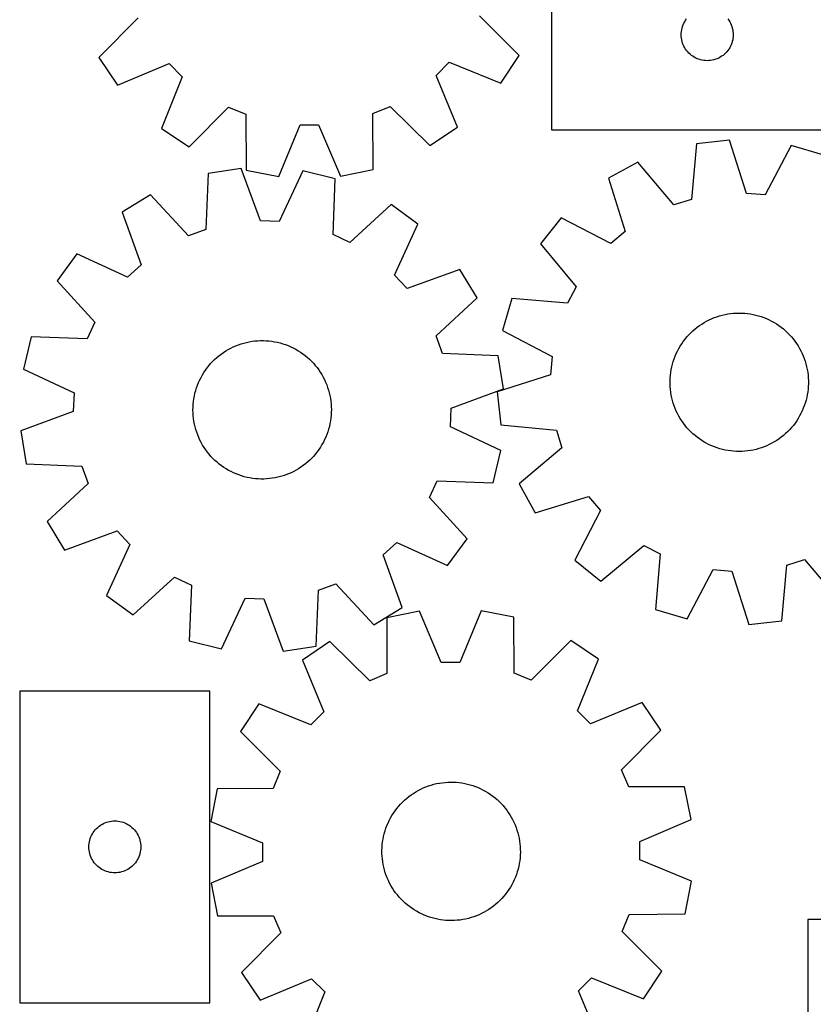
# Model space of a CAD drawing. Header units: millimetres. Extents: x 7 to 1243, y 7 to 1504.
# Tile 2 of 29: x 7 to 282, y 247 to 588. Entities that reach past the tile are written whole.
import ezdxf

# ---------------------------------------------------------------- set-up
doc = ezdxf.new("R2010")
doc.units = ezdxf.units.MM
doc.layers.add('CUT', color=7, linetype='CONTINUOUS', true_color=0x000000)

msp = doc.modelspace()

# ---------------------------------------------------------------- linework, layer by layer
at = {"layer": 'CUT'}
for p, q in [((190.968076, 616.149233), (190.968076, 550.149233)), ((47.574415, 589.061224), (33.990155, 575.244195)), ((179.754677, 575.979758), (166.031664, 589.658988)), ((236.65316, 586.593384), (236.896221, 587.129832)), ((236.896221, 587.129832), (237.173847, 587.649233)), ((237.173847, 587.649233), (237.484849, 588.149366)), ((237.484849, 588.149366), (237.827896, 588.628086)), ((252.108256, 588.628086), (252.451302, 588.149366)), ((252.451302, 588.149366), (252.762304, 587.649233)), ((252.762304, 587.649233), (253.039931, 587.129832)), ((253.039931, 587.129832), (253.282992, 586.593384)), ((235.968076, 583.149233), (235.987346, 583.737862)), ((235.987346, 583.737862), (236.045072, 584.323969)), ((236.045072, 584.323969), (236.141008, 584.905046)), ((236.141008, 584.905046), (236.274743, 585.478605)), ((236.274743, 585.478605), (236.445705, 586.042189)), ((236.445705, 586.042189), (236.65316, 586.593384)), ((253.282992, 586.593384), (253.490447, 586.042189)), ((253.490447, 586.042189), (253.661408, 585.478605)), ((253.661408, 585.478605), (253.795143, 584.905046)), ((253.795143, 584.905046), (253.89108, 584.323969)), ((253.89108, 584.323969), (253.948806, 583.737862)), ((253.948806, 583.737862), (253.968076, 583.149233)), ((235.987346, 582.560605), (235.968076, 583.149233)), ((236.045072, 581.974498), (235.987346, 582.560605)), ((236.141008, 581.393421), (236.045072, 581.974498)), ((236.274743, 580.819862), (236.141008, 581.393421)), ((236.445705, 580.256278), (236.274743, 580.819862)), ((236.65316, 579.705083), (236.445705, 580.256278)), ((253.490447, 580.256278), (253.282992, 579.705083)), ((253.661408, 580.819862), (253.490447, 580.256278)), ((253.795143, 581.393421), (253.661408, 580.819862)), ((253.89108, 581.974498), (253.795143, 581.393421)), ((253.948806, 582.560605), (253.89108, 581.974498)), ((253.968076, 583.149233), (253.948806, 582.560605)), ((236.896221, 579.168635), (236.65316, 579.705083)), ((237.173847, 578.649233), (236.896221, 579.168635)), ((237.484849, 578.149101), (237.173847, 578.649233)), ((237.827896, 577.670381), (237.484849, 578.149101)), ((238.201518, 577.215121), (237.827896, 577.670381)), ((238.604115, 576.785272), (238.201518, 577.215121)), ((239.033963, 576.382675), (238.604115, 576.785272)), ((251.332037, 576.785272), (250.902188, 576.382675)), ((251.734634, 577.215121), (251.332037, 576.785272)), ((252.108256, 577.670381), (251.734634, 577.215121)), ((252.451302, 578.149101), (252.108256, 577.670381)), ((252.762304, 578.649233), (252.451302, 578.149101)), ((253.039931, 579.168635), (252.762304, 578.649233)), ((253.282992, 579.705083), (253.039931, 579.168635)), ((33.990155, 575.244195), (40.447683, 565.684603)), ((150.906639, 569.048694), (155.430213, 573.618154)), ((155.430213, 573.618154), (173.393955, 566.355482)), ((173.393955, 566.355482), (179.754677, 575.979758)), ((239.489223, 576.009053), (239.033963, 576.382675)), ((239.967944, 575.666007), (239.489223, 576.009053)), ((240.468076, 575.355005), (239.967944, 575.666007)), ((240.987478, 575.077379), (240.468076, 575.355005)), ((241.523925, 574.834318), (240.987478, 575.077379)), ((242.075121, 574.626862), (241.523925, 574.834318)), ((242.638704, 574.455901), (242.075121, 574.626862)), ((243.212263, 574.322166), (242.638704, 574.455901)), ((243.79334, 574.22623), (243.212263, 574.322166)), ((244.379448, 574.168503), (243.79334, 574.22623)), ((244.968076, 574.149233), (244.379448, 574.168503)), ((245.556704, 574.168503), (244.968076, 574.149233)), ((246.142812, 574.22623), (245.556704, 574.168503)), ((246.723889, 574.322166), (246.142812, 574.22623)), ((247.297447, 574.455901), (246.723889, 574.322166)), ((247.861031, 574.626862), (247.297447, 574.455901)), ((248.412227, 574.834318), (247.861031, 574.626862)), ((248.948674, 575.077379), (248.412227, 574.834318)), ((249.468076, 575.355005), (248.948674, 575.077379)), ((249.968208, 575.666007), (249.468076, 575.355005)), ((250.446929, 576.009053), (249.968208, 575.666007)), ((250.902188, 576.382675), (250.446929, 576.009053)), ((40.447683, 565.684603), (58.337214, 573.128199)), ((58.337214, 573.128199), (62.906674, 568.604625)), ((62.906674, 568.604625), (55.644002, 550.640883)), ((158.350235, 551.159164), (150.906639, 569.048694)), ((65.268278, 544.280161), (78.947508, 558.003174)), ((78.947508, 558.003174), (84.900235, 555.572593)), ((129.04572, 555.795362), (134.973614, 558.285896)), ((134.973614, 558.285896), (148.790643, 544.701635)), ((84.900235, 555.572593), (85.064828, 536.196956)), ((129.076679, 536.41905), (129.04572, 555.795362)), ((55.644002, 550.640883), (65.268278, 544.280161)), ((96.390642, 534.003466), (103.777033, 551.916691)), ((103.777033, 551.916691), (110.206779, 551.949137)), ((110.206779, 551.949137), (117.773578, 534.111369)), ((148.790643, 544.701635), (158.350235, 551.159164)), ((190.968076, 550.149233), (298.968076, 550.149233)), ((252.743872, 546.63335), (241.274982, 545.388341)), ((258.616579, 528.168418), (252.743872, 546.63335)), ((241.274982, 545.388341), (239.501317, 526.093354)), ((274.043928, 544.749421), (265.021403, 527.601929)), ((285.116245, 541.510706), (274.043928, 544.749421)), ((83.326279, 536.833636), (71.929456, 535.045369)), ((90.069266, 518.668435), (83.326279, 536.833636)), ((85.064828, 536.196956), (96.390642, 534.003466)), ((104.691771, 535.96338), (96.493767, 518.406753)), ((115.905402, 533.254148), (104.691771, 535.96338)), ((117.773578, 534.111369), (129.076679, 536.41905)), ((220.875347, 538.977686), (210.75592, 533.438494)), ((233.367245, 524.165701), (220.875347, 538.977686)), ((71.929456, 535.045369), (71.074118, 515.687921)), ((115.183589, 513.891261), (115.905402, 533.254148)), ((210.75592, 533.438494), (216.501139, 514.933497)), ((51.857282, 527.673161), (42.012331, 521.659643)), ((65.038512, 513.471133), (51.857282, 527.673161)), ((239.501317, 526.093354), (233.367245, 524.165701)), ((265.021403, 527.601929), (258.616579, 528.168418)), ((135.311511, 524.273916), (121.018913, 511.190948)), ((144.634777, 517.479641), (135.311511, 524.273916)), ((42.012331, 521.659643), (48.629877, 503.448369)), ((194.362366, 519.709218), (187.132991, 510.719134)), ((211.571676, 510.80517), (194.362366, 519.709218)), ((71.074118, 515.687921), (65.038512, 513.471133)), ((96.493767, 518.406753), (90.069266, 518.668435)), ((136.558052, 499.866892), (144.634777, 517.479641)), ((121.018913, 511.190948), (115.183589, 513.891261)), ((216.501139, 514.933497), (211.571676, 510.80517)), ((187.132991, 510.719134), (199.522437, 495.821347)), ((26.289283, 507.167322), (19.495007, 497.844056)), ((43.902032, 499.090598), (26.289283, 507.167322)), ((48.629877, 503.448369), (43.902032, 499.090598)), ((159.127098, 501.756593), (140.915824, 495.139047)), ((165.140616, 491.911642), (159.127098, 501.756593)), ((140.915824, 495.139047), (136.558052, 499.866892)), ((19.495007, 497.844056), (32.577976, 483.551458)), ((199.522437, 495.821347), (196.548049, 490.120847)), ((150.938588, 478.730412), (165.140616, 491.911642)), ((177.241288, 491.761397), (174.002573, 480.68908)), ((196.548049, 490.120847), (177.241288, 491.761397)), ((245.604122, 484.304409), (246.494089, 484.71264)), ((246.494089, 484.71264), (247.399967, 485.084232)), ((247.399967, 485.084232), (248.320248, 485.418565)), ((248.320248, 485.418565), (249.2534, 485.715082)), ((249.2534, 485.715082), (250.19787, 485.973291)), ((250.19787, 485.973291), (251.152086, 486.192762)), ((251.152086, 486.192762), (252.114459, 486.373128)), ((252.114459, 486.373128), (253.083389, 486.514091)), ((253.083389, 486.514091), (254.057262, 486.615415)), ((254.057262, 486.615415), (255.034457, 486.676932)), ((255.034457, 486.676932), (256.013349, 486.698539)), ((256.013349, 486.698539), (256.992307, 486.680201)), ((256.992307, 486.680201), (257.969702, 486.621948)), ((257.969702, 486.621948), (258.943908, 486.523876)), ((258.943908, 486.523876), (259.913303, 486.38615)), ((259.913303, 486.38615), (260.876273, 486.208998)), ((260.876273, 486.208998), (261.831217, 485.992715)), ((261.831217, 485.992715), (262.776544, 485.737662)), ((262.776544, 485.737662), (263.710681, 485.444262)), ((263.710681, 485.444262), (264.632073, 485.113004)), ((264.632073, 485.113004), (265.539187, 484.74444)), ((265.539187, 484.74444), (266.430512, 484.339182)), ((32.577976, 483.551458), (29.877663, 477.716134)), ((240.67923, 481.127741), (241.443724, 481.739496)), ((241.443724, 481.739496), (242.232534, 482.319559)), ((242.232534, 482.319559), (243.044348, 482.866965)), ((243.044348, 482.866965), (243.877815, 483.380802)), ((243.877815, 483.380802), (244.731546, 483.860216)), ((244.731546, 483.860216), (245.604122, 484.304409)), ((266.430512, 484.339182), (267.304566, 483.897906)), ((267.304566, 483.897906), (268.159894, 483.421346)), ((268.159894, 483.421346), (268.995071, 482.910294)), ((268.995071, 482.910294), (269.808709, 482.365602)), ((269.808709, 482.365602), (270.599452, 481.788177)), ((270.599452, 481.788177), (271.365985, 481.178978)), ((10.514776, 478.437947), (7.805544, 467.224316)), ((29.877663, 477.716134), (10.514776, 478.437947)), ((153.155376, 472.694805), (150.938588, 478.730412)), ((174.002573, 480.68908), (191.150064, 471.666555)), ((237.264507, 477.630977), (237.889215, 478.384924)), ((237.889215, 478.384924), (238.544155, 479.112762)), ((238.544155, 479.112762), (239.228238, 479.81328)), ((239.228238, 479.81328), (239.940324, 480.485313)), ((239.940324, 480.485313), (240.67923, 481.127741)), ((271.365985, 481.178978), (272.107031, 480.539021)), ((272.107031, 480.539021), (272.821358, 479.86937)), ((272.821358, 479.86937), (273.507776, 479.17114)), ((273.507776, 479.17114), (274.165144, 478.445493)), ((274.165144, 478.445493), (274.792366, 477.693637)), ((78.833362, 474.058098), (79.695951, 474.521385)), ((79.695951, 474.521385), (80.576719, 474.949103)), ((80.576719, 474.949103), (81.4742, 475.34054)), ((81.4742, 475.34054), (82.386901, 475.695044)), ((82.386901, 475.695044), (83.313301, 476.012025)), ((83.313301, 476.012025), (84.25186, 476.290956)), ((84.25186, 476.290956), (85.201015, 476.531372)), ((85.201015, 476.531372), (86.159186, 476.732874)), ((86.159186, 476.732874), (87.124779, 476.895125)), ((87.124779, 476.895125), (88.096186, 477.017856)), ((88.096186, 477.017856), (89.071791, 477.100863)), ((89.071791, 477.100863), (90.04997, 477.144007)), ((90.04997, 477.144007), (91.029095, 477.147217)), ((91.029095, 477.147217), (92.007535, 477.110486)), ((92.007535, 477.110486), (92.983664, 477.033878)), ((92.983664, 477.033878), (93.955855, 476.917518)), ((93.955855, 476.917518), (94.922491, 476.7616)), ((94.922491, 476.7616), (95.881962, 476.566385)), ((95.881962, 476.566385), (96.832673, 476.332197)), ((96.832673, 476.332197), (97.773041, 476.059425)), ((97.773041, 476.059425), (98.701499, 475.748524)), ((98.701499, 475.748524), (99.616504, 475.400011)), ((99.616504, 475.400011), (100.516532, 475.014467)), ((100.516532, 475.014467), (101.400086, 474.592533)), ((101.400086, 474.592533), (102.265694, 474.13491)), ((234.628992, 473.514942), (235.088006, 474.379812)), ((235.088006, 474.379812), (235.581914, 475.225241)), ((235.581914, 475.225241), (236.109896, 476.04982)), ((236.109896, 476.04982), (236.671071, 476.852177)), ((236.671071, 476.852177), (237.264507, 477.630977)), ((274.792366, 477.693637), (275.388399, 476.916823)), ((275.388399, 476.916823), (275.95225, 476.116344)), ((275.95225, 476.116344), (276.482982, 475.293533)), ((276.482982, 475.293533), (276.979712, 474.449758)), ((276.979712, 474.449758), (277.441611, 473.586425)), ((74.11757, 470.578573), (74.842159, 471.237107)), ((74.842159, 471.237107), (75.593005, 471.865537)), ((75.593005, 471.865537), (76.36886, 472.462819)), ((76.36886, 472.462819), (77.168431, 473.027957)), ((77.168431, 473.027957), (77.990387, 473.560012)), ((77.990387, 473.560012), (78.833362, 474.058098)), ((102.265694, 474.13491), (103.111915, 473.642362)), ((103.111915, 473.642362), (103.937343, 473.115707)), ((103.937343, 473.115707), (104.740602, 472.555823)), ((104.740602, 472.555823), (105.520355, 471.963641)), ((105.520355, 471.963641), (106.275305, 471.340147)), ((106.275305, 471.340147), (107.004196, 470.686378)), ((172.512824, 471.839468), (153.155376, 472.694805)), ((174.301091, 460.442645), (172.512824, 471.839468)), ((191.150064, 471.666555), (190.583576, 465.26173)), ((233.468661, 470.818218), (233.818645, 471.732661)), ((233.818645, 471.732661), (234.205637, 472.632068)), ((234.205637, 472.632068), (234.628992, 473.514942)), ((277.441611, 473.586425), (277.867912, 472.70497)), ((277.867912, 472.70497), (278.257905, 471.806861)), ((278.257905, 471.806861), (278.61094, 470.893591)), ((70.929062, 466.874373), (71.505215, 467.666044)), ((71.505215, 467.666044), (72.113179, 468.433555)), ((72.113179, 468.433555), (72.751944, 469.17563)), ((72.751944, 469.17563), (73.420445, 469.891033)), ((73.420445, 469.891033), (74.11757, 470.578573)), ((107.004196, 470.686378), (107.705813, 470.003423)), ((107.705813, 470.003423), (108.37899, 469.292418)), ((108.37899, 469.292418), (109.022606, 468.554547)), ((109.022606, 468.554547), (109.63559, 467.791037)), ((109.63559, 467.791037), (110.216921, 467.003161)), ((232.449508, 467.040843), (232.646267, 468)), ((232.646267, 468), (232.881984, 468.950333)), ((232.881984, 468.950333), (233.156268, 469.89026)), ((233.156268, 469.89026), (233.468661, 470.818218)), ((278.61094, 470.893591), (278.926431, 469.966682)), ((278.926431, 469.966682), (279.203852, 469.027676)), ((279.203852, 469.027676), (279.442741, 468.078136)), ((279.442741, 468.078136), (279.642701, 467.119641)), ((7.805544, 467.224316), (25.362171, 459.026312)), ((68.960918, 463.493006), (69.400788, 464.367769)), ((69.400788, 464.367769), (69.875972, 465.223862)), ((69.875972, 465.223862), (70.385679, 466.05986)), ((70.385679, 466.05986), (70.929062, 466.874373)), ((110.216921, 467.003161), (110.765632, 466.192228)), ((110.765632, 466.192228), (111.280809, 465.35959)), ((111.280809, 465.35959), (111.761596, 464.50663)), ((111.761596, 464.50663), (112.207191, 463.63477)), ((190.583576, 465.26173), (172.118643, 459.389023)), ((232.095935, 464.126453), (232.174113, 465.102457)), ((232.174113, 465.102457), (232.292037, 466.07446)), ((232.292037, 466.07446), (232.449508, 467.040843)), ((279.642701, 467.119641), (279.8034, 466.153789)), ((279.8034, 466.153789), (279.924568, 465.182185)), ((279.924568, 465.182185), (280.006006, 464.206448)), ((280.006006, 464.206448), (280.047576, 463.228201)), ((67.568317, 459.836793), (67.860214, 460.771401)), ((67.860214, 460.771401), (68.189989, 461.693324)), ((68.189989, 461.693324), (68.557094, 462.60103)), ((68.557094, 462.60103), (68.960918, 463.493006)), ((112.207191, 463.63477), (112.616854, 462.745461)), ((112.616854, 462.745461), (112.989902, 461.840181)), ((112.989902, 461.840181), (113.325714, 460.92044)), ((113.325714, 460.92044), (113.623732, 459.987766)), ((232.057631, 463.148073), (232.095935, 464.126453)), ((232.059266, 462.168944), (232.057631, 463.148073)), ((232.100836, 461.190698), (232.059266, 462.168944)), ((232.182274, 460.21496), (232.100836, 461.190698)), ((280.010907, 461.270692), (279.932729, 460.294689)), ((280.049211, 462.249073), (280.010907, 461.270692)), ((280.047576, 463.228201), (280.049211, 462.249073)), ((25.362171, 459.026312), (25.100489, 452.601811)), ((66.924435, 456.972513), (67.100038, 457.935767)), ((67.100038, 457.935767), (67.314784, 458.891057)), ((67.314784, 458.891057), (67.568317, 459.836793)), ((113.623732, 459.987766), (113.88346, 459.043712)), ((113.88346, 459.043712), (114.104465, 458.089851)), ((114.104465, 458.089851), (114.286379, 457.127768)), ((156.13589, 453.699657), (174.301091, 460.442645)), ((172.118643, 459.389023), (173.363653, 447.920134)), ((232.303442, 459.243357), (232.182274, 460.21496)), ((232.464141, 458.277504), (232.303442, 459.243357)), ((232.664101, 457.31901), (232.464141, 458.277504)), ((232.90299, 456.36947), (232.664101, 457.31901)), ((279.460575, 457.397146), (279.224858, 456.446813)), ((279.657334, 458.356302), (279.460575, 457.397146)), ((279.814805, 459.322686), (279.657334, 458.356302)), ((279.932729, 460.294689), (279.814805, 459.322686)), ((66.618318, 453.072061), (66.635082, 454.051047)), ((66.635082, 454.051047), (66.691763, 455.028535)), ((66.691763, 455.028535), (66.788268, 456.002898)), ((66.788268, 456.002898), (66.924435, 456.972513)), ((114.286379, 457.127768), (114.4289, 456.159067)), ((114.4289, 456.159067), (114.53179, 455.185358)), ((114.53179, 455.185358), (114.594879, 454.208263)), ((114.594879, 454.208263), (114.61806, 453.229408)), ((233.180411, 455.430463), (232.90299, 456.36947)), ((233.495902, 454.503554), (233.180411, 455.430463)), ((233.848937, 453.590285), (233.495902, 454.503554)), ((278.638181, 454.578928), (278.288197, 453.664484)), ((278.950574, 455.506885), (278.638181, 454.578928)), ((279.224858, 456.446813), (278.950574, 455.506885)), ((25.100489, 452.601811), (6.935288, 445.858824)), ((66.6415, 452.093206), (66.618318, 453.072061)), ((66.704588, 451.116111), (66.6415, 452.093206)), ((66.807479, 450.142402), (66.704588, 451.116111)), ((114.544615, 451.272933), (114.448111, 450.298571)), ((114.601297, 452.250421), (114.544615, 451.272933)), ((114.61806, 453.229408), (114.601297, 452.250421)), ((155.874208, 447.275156), (156.13589, 453.699657)), ((234.23893, 452.692175), (233.848937, 453.590285)), ((234.665231, 451.81072), (234.23893, 452.692175)), ((235.12713, 450.947387), (234.665231, 451.81072)), ((235.62386, 450.103613), (235.12713, 450.947387)), ((277.018836, 451.017333), (276.524928, 450.171905)), ((277.47785, 451.882204), (277.018836, 451.017333)), ((277.901205, 452.765078), (277.47785, 451.882204)), ((278.288197, 453.664484), (277.901205, 452.765078)), ((66.95, 449.1737), (66.807479, 450.142402)), ((67.131914, 448.211618), (66.95, 449.1737)), ((67.352919, 447.257756), (67.131914, 448.211618)), ((67.612646, 446.313703), (67.352919, 447.257756)), ((113.921595, 447.410412), (113.668062, 446.464676)), ((114.136341, 448.365702), (113.921595, 447.410412)), ((114.311944, 449.328956), (114.136341, 448.365702)), ((114.448111, 450.298571), (114.311944, 449.328956)), ((173.430835, 439.077153), (155.874208, 447.275156)), ((173.363653, 447.920134), (192.65864, 446.146469)), ((236.154592, 449.280801), (235.62386, 450.103613)), ((236.718443, 448.480322), (236.154592, 449.280801)), ((237.314476, 447.703509), (236.718443, 448.480322)), ((237.941698, 446.951652), (237.314476, 447.703509)), ((274.842335, 447.766168), (274.217627, 447.012222)), ((275.435771, 448.544968), (274.842335, 447.766168)), ((275.996946, 449.347326), (275.435771, 448.544968)), ((276.524928, 450.171905), (275.996946, 449.347326)), ((6.935288, 445.858824), (8.723554, 434.462001)), ((67.910665, 445.381029), (67.612646, 446.313703)), ((68.246477, 444.461287), (67.910665, 445.381029)), ((68.619525, 443.556008), (68.246477, 444.461287)), ((112.679284, 443.700439), (112.275461, 442.808463)), ((113.046389, 444.608144), (112.679284, 443.700439)), ((113.376165, 445.530068), (113.046389, 444.608144)), ((113.668062, 446.464676), (113.376165, 445.530068)), ((192.65864, 446.146469), (194.586293, 440.012397)), ((238.599066, 446.226005), (237.941698, 446.951652)), ((239.285484, 445.527775), (238.599066, 446.226005)), ((239.999811, 444.858125), (239.285484, 445.527775)), ((240.740857, 444.218167), (239.999811, 444.858125)), ((241.50739, 443.608969), (240.740857, 444.218167)), ((270.663118, 443.65765), (269.874308, 443.077587)), ((271.427612, 444.269405), (270.663118, 443.65765)), ((272.166518, 444.911833), (271.427612, 444.269405)), ((272.878604, 445.583865), (272.166518, 444.911833)), ((273.562687, 446.284384), (272.878604, 445.583865)), ((274.217627, 447.012222), (273.562687, 446.284384)), ((69.029188, 442.666698), (68.619525, 443.556008)), ((69.474783, 441.794838), (69.029188, 442.666698)), ((69.95557, 440.941879), (69.474783, 441.794838)), ((70.470747, 440.10924), (69.95557, 440.941879)), ((110.8507, 440.241609), (110.307317, 439.427096)), ((111.360407, 441.077607), (110.8507, 440.241609)), ((111.835591, 441.9337), (111.360407, 441.077607)), ((112.275461, 442.808463), (111.835591, 441.9337)), ((242.298133, 443.031543), (241.50739, 443.608969)), ((243.111771, 442.486851), (242.298133, 443.031543)), ((243.946948, 441.9758), (243.111771, 442.486851)), ((244.802276, 441.49924), (243.946948, 441.9758)), ((245.67633, 441.057963), (244.802276, 441.49924)), ((246.567655, 440.652706), (245.67633, 441.057963)), ((247.474769, 440.284141), (246.567655, 440.652706)), ((248.396161, 439.952884), (247.474769, 440.284141)), ((264.706875, 440.312914), (263.786594, 439.978581)), ((265.612753, 440.684505), (264.706875, 440.312914)), ((266.50272, 441.092737), (265.612753, 440.684505)), ((267.375296, 441.536929), (266.50272, 441.092737)), ((268.229027, 442.016343), (267.375296, 441.536929)), ((269.062494, 442.530181), (268.229027, 442.016343)), ((269.874308, 443.077587), (269.062494, 442.530181)), ((71.019458, 439.298308), (70.470747, 440.10924)), ((71.600789, 438.510431), (71.019458, 439.298308)), ((72.213772, 437.746922), (71.600789, 438.510431)), ((72.857388, 437.009051), (72.213772, 437.746922)), ((73.530565, 436.298046), (72.857388, 437.009051)), ((108.484435, 437.125839), (107.815934, 436.410436)), ((109.123199, 437.867914), (108.484435, 437.125839)), ((109.731164, 438.635425), (109.123199, 437.867914)), ((110.307317, 439.427096), (109.731164, 438.635425)), ((170.721603, 427.863521), (173.430835, 439.077153)), ((194.586293, 440.012397), (179.774308, 427.520499)), ((249.330298, 439.659484), (248.396161, 439.952884)), ((250.275625, 439.40443), (249.330298, 439.659484)), ((251.230569, 439.188148), (250.275625, 439.40443)), ((252.193539, 439.010996), (251.230569, 439.188148)), ((253.162934, 438.873269), (252.193539, 439.010996)), ((254.13714, 438.775198), (253.162934, 438.873269)), ((255.114535, 438.716945), (254.13714, 438.775198)), ((256.093493, 438.698606), (255.114535, 438.716945)), ((257.072385, 438.720214), (256.093493, 438.698606)), ((258.04958, 438.78173), (257.072385, 438.720214)), ((259.023453, 438.883055), (258.04958, 438.78173)), ((259.992383, 439.024017), (259.023453, 438.883055)), ((260.954756, 439.204384), (259.992383, 439.024017)), ((261.908972, 439.423854), (260.954756, 439.204384)), ((262.853442, 439.682063), (261.908972, 439.423854)), ((263.786594, 439.978581), (262.853442, 439.682063)), ((8.723554, 434.462001), (28.081003, 433.606663)), ((28.081003, 433.606663), (30.297791, 427.571057)), ((74.232183, 435.615091), (73.530565, 436.298046)), ((74.961073, 434.961322), (74.232183, 435.615091)), ((75.716024, 434.337828), (74.961073, 434.961322)), ((76.495777, 433.745645), (75.716024, 434.337828)), ((77.299036, 433.185761), (76.495777, 433.745645)), ((104.867519, 433.83865), (104.067948, 433.273511)), ((105.643373, 434.435932), (104.867519, 433.83865)), ((106.39422, 435.064362), (105.643373, 434.435932)), ((107.118808, 435.722895), (106.39422, 435.064362)), ((107.815934, 436.410436), (107.118808, 435.722895)), ((78.124463, 432.659107), (77.299036, 433.185761)), ((78.970685, 432.166558), (78.124463, 432.659107)), ((79.836293, 431.708936), (78.970685, 432.166558)), ((80.719846, 431.287002), (79.836293, 431.708936)), ((81.619874, 430.901457), (80.719846, 431.287002)), ((82.534879, 430.552945), (81.619874, 430.901457)), ((83.463338, 430.242044), (82.534879, 430.552945)), ((84.403706, 429.969272), (83.463338, 430.242044)), ((96.984519, 430.010513), (96.035364, 429.770097)), ((97.923078, 430.289444), (96.984519, 430.010513)), ((98.849478, 430.606425), (97.923078, 430.289444)), ((99.762179, 430.960929), (98.849478, 430.606425)), ((100.65966, 431.352366), (99.762179, 430.960929)), ((101.540428, 431.780084), (100.65966, 431.352366)), ((102.403017, 432.243371), (101.540428, 431.780084)), ((103.245991, 432.741457), (102.403017, 432.243371)), ((104.067948, 433.273511), (103.245991, 432.741457)), ((30.297791, 427.571057), (16.095763, 414.389827)), ((85.354416, 429.735084), (84.403706, 429.969272)), ((86.313888, 429.539868), (85.354416, 429.735084)), ((87.280524, 429.383951), (86.313888, 429.539868)), ((88.252715, 429.267591), (87.280524, 429.383951)), ((89.228843, 429.190982), (88.252715, 429.267591)), ((90.207284, 429.154252), (89.228843, 429.190982)), ((91.186408, 429.157462), (90.207284, 429.154252)), ((92.164587, 429.200606), (91.186408, 429.157462)), ((93.140192, 429.283613), (92.164587, 429.200606)), ((94.1116, 429.406344), (93.140192, 429.283613)), ((95.077192, 429.568595), (94.1116, 429.406344)), ((96.035364, 429.770097), (95.077192, 429.568595)), ((148.658403, 422.750011), (151.358716, 428.585335)), ((151.358716, 428.585335), (170.721603, 427.863521)), ((179.774308, 427.520499), (185.3135, 417.401072)), ((161.741371, 408.457413), (148.658403, 422.750011)), ((185.3135, 417.401072), (203.818496, 423.14629)), ((203.818496, 423.14629), (207.946823, 418.216828)), ((207.946823, 418.216828), (199.042775, 401.007518)), ((16.095763, 414.389827), (22.109281, 404.544876)), ((22.109281, 404.544876), (40.320555, 411.162422)), ((40.320555, 411.162422), (44.678326, 406.434577)), ((44.678326, 406.434577), (36.601602, 388.821828)), ((132.606502, 402.8531), (137.334347, 407.210871)), ((137.334347, 407.210871), (154.947096, 399.134147)), ((154.947096, 399.134147), (161.741371, 408.457413)), ((208.032859, 393.778143), (222.930646, 406.167588)), ((222.930646, 406.167588), (228.631147, 403.193201)), ((139.224048, 384.641826), (132.606502, 402.8531)), ((228.631147, 403.193201), (226.990597, 383.88644)), ((199.042775, 401.007518), (208.032859, 393.778143)), ((270.83186, 380.008805), (272.605525, 399.303792)), ((272.605525, 399.303792), (278.739597, 401.231445)), ((278.739597, 401.231445), (291.231495, 386.419459)), ((238.062914, 380.647725), (247.085439, 397.795216)), ((247.085439, 397.795216), (253.490263, 397.228728)), ((253.490263, 397.228728), (259.36297, 378.763795)), ((45.924868, 382.027552), (60.217466, 395.110521)), ((60.217466, 395.110521), (66.05279, 392.410208)), ((110.16226, 390.613548), (116.197867, 392.830336)), ((116.197867, 392.830336), (129.379097, 378.628308)), ((66.05279, 392.410208), (65.330976, 373.047321)), ((109.306923, 371.256099), (110.16226, 390.613548)), ((36.601602, 388.821828), (45.924868, 382.027552)), ((76.544608, 370.338089), (84.742611, 387.894716)), ((84.742611, 387.894716), (91.167112, 387.633034)), ((91.167112, 387.633034), (97.9101, 369.467833)), ((129.379097, 378.628308), (139.224048, 384.641826)), ((145.150416, 383.381731), (133.844413, 381.088314)), ((152.694702, 365.53443), (145.150416, 383.381731)), ((166.533471, 383.462655), (159.124484, 365.558763)), ((177.856509, 381.254876), (166.533471, 383.462655)), ((226.990597, 383.88644), (238.062914, 380.647725)), ((133.844413, 381.088314), (133.850924, 361.711979)), ((177.996654, 361.879046), (177.856509, 381.254876)), ((259.36297, 378.763795), (270.83186, 380.008805)), ((65.330976, 373.047321), (76.544608, 370.338089)), ((114.120014, 372.83061), (104.552282, 366.385148)), ((127.919892, 359.228927), (114.120014, 372.83061)), ((197.642844, 373.146698), (183.94631, 359.440956)), ((207.259087, 366.773838), (197.642844, 373.146698)), ((97.9101, 369.467833), (109.306923, 371.256099)), ((104.552282, 366.385148), (111.9733, 348.48624)), ((159.124484, 365.558763), (152.694702, 365.53443)), ((199.973755, 348.819274), (207.259087, 366.773838)), ((183.94631, 359.440956), (177.996654, 361.879046)), ((133.850924, 361.711979), (127.919892, 359.228927)), ((72.515927, 355.656802), (6.515927, 355.656802)), ((6.515927, 355.656802), (6.515927, 247.656802)), ((72.515927, 247.656802), (72.515927, 355.656802)), ((222.436412, 351.710956), (204.537504, 344.289938)), ((228.881873, 342.143224), (222.436412, 351.710956)), ((89.4894, 351.207823), (83.116539, 341.591581)), ((107.443963, 343.922491), (89.4894, 351.207823)), ((111.9733, 348.48624), (107.443963, 343.922491)), ((204.537504, 344.289938), (199.973755, 348.819274)), ((83.116539, 341.591581), (96.822281, 327.895047)), ((215.28019, 328.343346), (228.881873, 342.143224)), ((96.822281, 327.895047), (94.384191, 321.945391)), ((217.763242, 322.412314), (215.28019, 328.343346)), ((75.008362, 321.805246), (72.800583, 310.482208)), ((94.384191, 321.945391), (75.008362, 321.805246)), ((143.872154, 320.723368), (144.723331, 321.207302)), ((144.723331, 321.207302), (145.593539, 321.656115)), ((145.593539, 321.656115), (146.48133, 322.06906)), ((146.48133, 322.06906), (147.385225, 322.445449)), ((147.385225, 322.445449), (148.30372, 322.784657)), ((148.30372, 322.784657), (149.235286, 323.086118)), ((149.235286, 323.086118), (150.178374, 323.349331)), ((150.178374, 323.349331), (151.131413, 323.573858)), ((151.131413, 323.573858), (152.092816, 323.759325)), ((152.092816, 323.759325), (153.060985, 323.905423)), ((153.060985, 323.905423), (154.034307, 324.011909)), ((154.034307, 324.011909), (155.011162, 324.078607)), ((155.011162, 324.078607), (155.989925, 324.105404)), ((155.989925, 324.105404), (156.968967, 324.092256)), ((156.968967, 324.092256), (157.946658, 324.039186)), ((157.946658, 324.039186), (158.92137, 323.946282)), ((158.92137, 323.946282), (159.891481, 323.813697)), ((159.891481, 323.813697), (160.855378, 323.641654)), ((160.855378, 323.641654), (161.811454, 323.430437)), ((161.811454, 323.430437), (162.75812, 323.1804)), ((162.75812, 323.1804), (163.6938, 322.891957)), ((163.6938, 322.891957), (164.616935, 322.565589)), ((164.616935, 322.565589), (165.525991, 322.20184)), ((165.525991, 322.20184), (166.419453, 321.801314)), ((166.419453, 321.801314), (167.295834, 321.364678)), ((167.295834, 321.364678), (168.153676, 320.89266)), ((168.153676, 320.89266), (168.991552, 320.386044)), ((237.139578, 322.418825), (217.763242, 322.412314)), ((239.432995, 311.112822), (237.139578, 322.418825)), ((139.241558, 317.131243), (139.950071, 317.807042)), ((139.950071, 317.807042), (140.68556, 318.453379)), ((140.68556, 318.453379), (141.4468, 319.069179)), ((141.4468, 319.069179), (142.232523, 319.653416)), ((142.232523, 319.653416), (143.041423, 320.205118)), ((143.041423, 320.205118), (143.872154, 320.723368)), ((168.991552, 320.386044), (169.808066, 319.845674)), ((169.808066, 319.845674), (170.60186, 319.272449)), ((170.60186, 319.272449), (171.371612, 318.667324)), ((171.371612, 318.667324), (172.116041, 318.031304)), ((172.116041, 318.031304), (172.833909, 317.36545)), ((136.143214, 313.351302), (136.700128, 314.156623)), ((136.700128, 314.156623), (137.289426, 314.938559)), ((137.289426, 314.938559), (137.910127, 315.695807)), ((137.910127, 315.695807), (138.561199, 316.427107)), ((138.561199, 316.427107), (139.241558, 317.131243)), ((172.833909, 317.36545), (173.524019, 316.67087)), ((173.524019, 316.67087), (174.185225, 315.948719)), ((174.185225, 315.948719), (174.816425, 315.200199)), ((174.816425, 315.200199), (175.416568, 314.426556)), ((175.416568, 314.426556), (175.984656, 313.629078)), ((37.760114, 310.48387), (38.341191, 310.579806)), ((38.341191, 310.579806), (38.927299, 310.637533)), ((38.927299, 310.637533), (39.515927, 310.656802)), ((39.515927, 310.656802), (40.104555, 310.637533)), ((40.104555, 310.637533), (40.690663, 310.579806)), ((40.690663, 310.579806), (41.27174, 310.48387)), ((134.257104, 309.923501), (134.675772, 310.808607)), ((134.675772, 310.808607), (135.130193, 311.675899)), ((135.130193, 311.675899), (135.619612, 312.523935)), ((135.619612, 312.523935), (136.143214, 313.351302)), ((175.984656, 313.629078), (176.519743, 312.809092)), ((176.519743, 312.809092), (177.02094, 311.967963)), ((177.02094, 311.967963), (177.48741, 311.107092)), ((177.48741, 311.107092), (177.918379, 310.227909)), ((221.585694, 303.568535), (239.432995, 311.112822)), ((32.375747, 307.135655), (32.749369, 307.590915)), ((32.749369, 307.590915), (33.151966, 308.020764)), ((33.151966, 308.020764), (33.581815, 308.423361)), ((33.581815, 308.423361), (34.037074, 308.796983)), ((34.037074, 308.796983), (34.515795, 309.140029)), ((34.515795, 309.140029), (35.015927, 309.451031)), ((35.015927, 309.451031), (35.535329, 309.728657)), ((35.535329, 309.728657), (36.071776, 309.971718)), ((36.071776, 309.971718), (36.622972, 310.179174)), ((36.622972, 310.179174), (37.186556, 310.350135)), ((37.186556, 310.350135), (37.760114, 310.48387)), ((41.27174, 310.48387), (41.845298, 310.350135)), ((41.845298, 310.350135), (42.408882, 310.179174)), ((42.408882, 310.179174), (42.960078, 309.971718)), ((42.960078, 309.971718), (43.496525, 309.728657)), ((43.496525, 309.728657), (44.015927, 309.451031)), ((44.015927, 309.451031), (44.516059, 309.140029)), ((44.516059, 309.140029), (44.99478, 308.796983)), ((44.99478, 308.796983), (45.450039, 308.423361)), ((45.450039, 308.423361), (45.879888, 308.020764)), ((45.879888, 308.020764), (46.282485, 307.590915)), ((46.282485, 307.590915), (46.656107, 307.135655)), ((72.800583, 310.482208), (90.704474, 303.073221)), ((132.952991, 306.234799), (133.222287, 307.176168)), ((133.222287, 307.176168), (133.529756, 308.105769)), ((133.529756, 308.105769), (133.874887, 309.022055)), ((133.874887, 309.022055), (134.257104, 309.923501)), ((177.918379, 310.227909), (178.313128, 309.33188)), ((178.313128, 309.33188), (178.671001, 308.420496)), ((178.671001, 308.420496), (178.991402, 307.495272)), ((178.991402, 307.495272), (179.273798, 306.55775)), ((30.688859, 303.412615), (30.822595, 303.986174)), ((30.822595, 303.986174), (30.993556, 304.549758)), ((30.993556, 304.549758), (31.201011, 305.100953)), ((31.201011, 305.100953), (31.444072, 305.637401)), ((31.444072, 305.637401), (31.721698, 306.156802)), ((31.721698, 306.156802), (32.0327, 306.656935)), ((32.0327, 306.656935), (32.375747, 307.135655)), ((46.656107, 307.135655), (46.999154, 306.656935)), ((46.999154, 306.656935), (47.310156, 306.156802)), ((47.310156, 306.156802), (47.587782, 305.637401)), ((47.587782, 305.637401), (47.830843, 305.100953)), ((47.830843, 305.100953), (48.038298, 304.549758)), ((48.038298, 304.549758), (48.209259, 303.986174)), ((48.209259, 303.986174), (48.342995, 303.412615)), ((132.3783, 303.355838), (132.530646, 304.323044)), ((132.530646, 304.323044), (132.722316, 305.28323)), ((132.722316, 305.28323), (132.952991, 306.234799)), ((179.273798, 306.55775), (179.517718, 305.60949)), ((179.517718, 305.60949), (179.722758, 304.652069)), ((179.722758, 304.652069), (179.888575, 303.687082)), ((30.515927, 301.656802), (30.535197, 302.245431)), ((30.535197, 301.068174), (30.515927, 301.656802)), ((30.535197, 302.245431), (30.592923, 302.831538)), ((30.592923, 300.482067), (30.535197, 301.068174)), ((30.592923, 302.831538), (30.688859, 303.412615)), ((30.688859, 299.90099), (30.592923, 300.482067)), ((48.342995, 303.412615), (48.438931, 302.831538)), ((48.438931, 300.482067), (48.342995, 299.90099)), ((48.438931, 302.831538), (48.496657, 302.245431)), ((48.496657, 301.068174), (48.438931, 300.482067)), ((48.496657, 302.245431), (48.515927, 301.656802)), ((48.515927, 301.656802), (48.496657, 301.068174)), ((90.704474, 303.073221), (90.728807, 296.643439)), ((132.159414, 300.42825), (132.19253, 301.40682)), ((132.166241, 299.449144), (132.159414, 300.42825)), ((132.19253, 301.40682), (132.265532, 302.383224)), ((132.265532, 302.383224), (132.3783, 303.355838)), ((179.888575, 303.687082), (180.014894, 302.716135)), ((180.014894, 302.716135), (180.101503, 301.740843)), ((180.101503, 301.740843), (180.14826, 300.76283)), ((180.14826, 300.76283), (180.155087, 299.783724)), ((221.610027, 297.138753), (221.585694, 303.568535)), ((30.822595, 299.327431), (30.688859, 299.90099)), ((30.993556, 298.763847), (30.822595, 299.327431)), ((31.201011, 298.212652), (30.993556, 298.763847)), ((31.444072, 297.676204), (31.201011, 298.212652)), ((31.721698, 297.156802), (31.444072, 297.676204)), ((32.0327, 296.65667), (31.721698, 297.156802)), ((47.310156, 297.156802), (46.999154, 296.65667)), ((47.587782, 297.676204), (47.310156, 297.156802)), ((47.830843, 298.212652), (47.587782, 297.676204)), ((48.038298, 298.763847), (47.830843, 298.212652)), ((48.209259, 299.327431), (48.038298, 298.763847)), ((48.342995, 299.90099), (48.209259, 299.327431)), ((132.212998, 298.471131), (132.166241, 299.449144)), ((132.299608, 297.495839), (132.212998, 298.471131)), ((132.425926, 296.524892), (132.299608, 297.495839)), ((180.048969, 297.82875), (179.936201, 296.856136)), ((180.121971, 298.805155), (180.048969, 297.82875)), ((180.155087, 299.783724), (180.121971, 298.805155)), ((239.513918, 289.729766), (221.610027, 297.138753)), ((32.375747, 296.17795), (32.0327, 296.65667)), ((32.749369, 295.72269), (32.375747, 296.17795)), ((33.151966, 295.292841), (32.749369, 295.72269)), ((33.581815, 294.890244), (33.151966, 295.292841)), ((34.037074, 294.516622), (33.581815, 294.890244)), ((34.515795, 294.173576), (34.037074, 294.516622)), ((35.015927, 293.862574), (34.515795, 294.173576)), ((35.535329, 293.584948), (35.015927, 293.862574)), ((36.071776, 293.341887), (35.535329, 293.584948)), ((43.496525, 293.584948), (42.960078, 293.341887)), ((44.015927, 293.862574), (43.496525, 293.584948)), ((44.516059, 294.173576), (44.015927, 293.862574)), ((44.99478, 294.516622), (44.516059, 294.173576)), ((45.450039, 294.890244), (44.99478, 294.516622)), ((45.879888, 295.292841), (45.450039, 294.890244)), ((46.282485, 295.72269), (45.879888, 295.292841)), ((46.656107, 296.17795), (46.282485, 295.72269)), ((46.999154, 296.65667), (46.656107, 296.17795)), ((90.728807, 296.643439), (72.881506, 289.099153)), ((132.591743, 295.559905), (132.425926, 296.524892)), ((132.796783, 294.602485), (132.591743, 295.559905)), ((133.040703, 293.654224), (132.796783, 294.602485)), ((133.323099, 292.716702), (133.040703, 293.654224)), ((179.36151, 293.977175), (179.092214, 293.035806)), ((179.592185, 294.928744), (179.36151, 293.977175)), ((179.783855, 295.888931), (179.592185, 294.928744)), ((179.936201, 296.856136), (179.783855, 295.888931)), ((36.622972, 293.134431), (36.071776, 293.341887)), ((37.186556, 292.96347), (36.622972, 293.134431)), ((37.760114, 292.829735), (37.186556, 292.96347)), ((38.341191, 292.733799), (37.760114, 292.829735)), ((38.927299, 292.676072), (38.341191, 292.733799)), ((39.515927, 292.656802), (38.927299, 292.676072)), ((40.104555, 292.676072), (39.515927, 292.656802)), ((40.690663, 292.733799), (40.104555, 292.676072)), ((41.27174, 292.829735), (40.690663, 292.733799)), ((41.845298, 292.96347), (41.27174, 292.829735)), ((42.408882, 293.134431), (41.845298, 292.96347)), ((42.960078, 293.341887), (42.408882, 293.134431)), ((133.6435, 291.791479), (133.323099, 292.716702)), ((134.001373, 290.880094), (133.6435, 291.791479)), ((134.396123, 289.984065), (134.001373, 290.880094)), ((178.057397, 290.288473), (177.638729, 289.403367)), ((178.439614, 291.18992), (178.057397, 290.288473)), ((178.784745, 292.106206), (178.439614, 291.18992)), ((179.092214, 293.035806), (178.784745, 292.106206)), ((72.881506, 289.099153), (75.174924, 277.79315)), ((134.827091, 289.104883), (134.396123, 289.984065)), ((135.293562, 288.244011), (134.827091, 289.104883)), ((135.794758, 287.402882), (135.293562, 288.244011)), ((136.329845, 286.582896), (135.794758, 287.402882)), ((176.171287, 286.860673), (175.614373, 286.055351)), ((176.694889, 287.68804), (176.171287, 286.860673)), ((177.184308, 288.536075), (176.694889, 287.68804)), ((177.638729, 289.403367), (177.184308, 288.536075)), ((237.306139, 278.406729), (239.513918, 289.729766)), ((136.897933, 285.785418), (136.329845, 286.582896)), ((137.498076, 285.011776), (136.897933, 285.785418)), ((138.129276, 284.263256), (137.498076, 285.011776)), ((138.790482, 283.541104), (138.129276, 284.263256)), ((139.480592, 282.846524), (138.790482, 283.541104)), ((173.753302, 283.784867), (173.072943, 283.080731)), ((174.404374, 284.516167), (173.753302, 283.784867)), ((175.025076, 285.273416), (174.404374, 284.516167)), ((175.614373, 286.055351), (175.025076, 285.273416)), ((140.19846, 282.18067), (139.480592, 282.846524)), ((140.942889, 281.544651), (140.19846, 282.18067)), ((141.712641, 280.939525), (140.942889, 281.544651)), ((142.506435, 280.3663), (141.712641, 280.939525)), ((143.322949, 279.82593), (142.506435, 280.3663)), ((169.273078, 280.006856), (168.442347, 279.488606)), ((170.081978, 280.558558), (169.273078, 280.006856)), ((170.867702, 281.142796), (170.081978, 280.558558)), ((171.628941, 281.758595), (170.867702, 281.142796)), ((172.36443, 282.404932), (171.628941, 281.758595)), ((173.072943, 283.080731), (172.36443, 282.404932)), ((75.174924, 277.79315), (94.551259, 277.799661)), ((94.551259, 277.799661), (97.034311, 271.868628)), ((144.160825, 279.319314), (143.322949, 279.82593)), ((145.018667, 278.847296), (144.160825, 279.319314)), ((145.895049, 278.41066), (145.018667, 278.847296)), ((146.78851, 278.010134), (145.895049, 278.41066)), ((147.697566, 277.646385), (146.78851, 278.010134)), ((148.620701, 277.320017), (147.697566, 277.646385)), ((149.556381, 277.031575), (148.620701, 277.320017)), ((150.503047, 276.781537), (149.556381, 277.031575)), ((151.459123, 276.570321), (150.503047, 276.781537)), ((152.42302, 276.398277), (151.459123, 276.570321)), ((160.221685, 276.45265), (159.253516, 276.306551)), ((161.183089, 276.638116), (160.221685, 276.45265)), ((162.136127, 276.862643), (161.183089, 276.638116)), ((163.079215, 277.125856), (162.136127, 276.862643)), ((164.010781, 277.427318), (163.079215, 277.125856)), ((164.929277, 277.766525), (164.010781, 277.427318)), ((165.833171, 278.142915), (164.929277, 277.766525)), ((166.720962, 278.555859), (165.833171, 278.142915)), ((167.59117, 279.004672), (166.720962, 278.555859)), ((168.442347, 279.488606), (167.59117, 279.004672)), ((215.49222, 272.316928), (217.93031, 278.266583)), ((217.93031, 278.266583), (237.306139, 278.406729)), ((279.865708, 276.525446), (279.865708, 6.525446)), ((489.865708, 276.525446), (279.865708, 276.525446)), ((153.393131, 276.265693), (152.42302, 276.398277)), ((154.367844, 276.172788), (153.393131, 276.265693)), ((155.345534, 276.119718), (154.367844, 276.172788)), ((156.324576, 276.10657), (155.345534, 276.119718)), ((157.303339, 276.133368), (156.324576, 276.10657)), ((158.280194, 276.200065), (157.303339, 276.133368)), ((159.253516, 276.306551), (158.280194, 276.200065)), ((97.034311, 271.868628), (83.432628, 258.06875)), ((229.197962, 258.620393), (215.49222, 272.316928)), ((83.432628, 258.06875), (89.878089, 248.501018)), ((200.341201, 251.725734), (204.870538, 256.289483)), ((204.870538, 256.289483), (222.825101, 249.004151)), ((222.825101, 249.004151), (229.197962, 258.620393)), ((89.878089, 248.501018), (107.776998, 255.922036)), ((107.776998, 255.922036), (112.340746, 251.3927)), ((112.340746, 251.3927), (105.055414, 233.438136)), ((207.762219, 233.826826), (200.341201, 251.725734)), ((6.515927, 247.656802), (72.515927, 247.656802))]:
    msp.add_line(p, q, dxfattribs=at)

doc.saveas('drawing.dxf')
